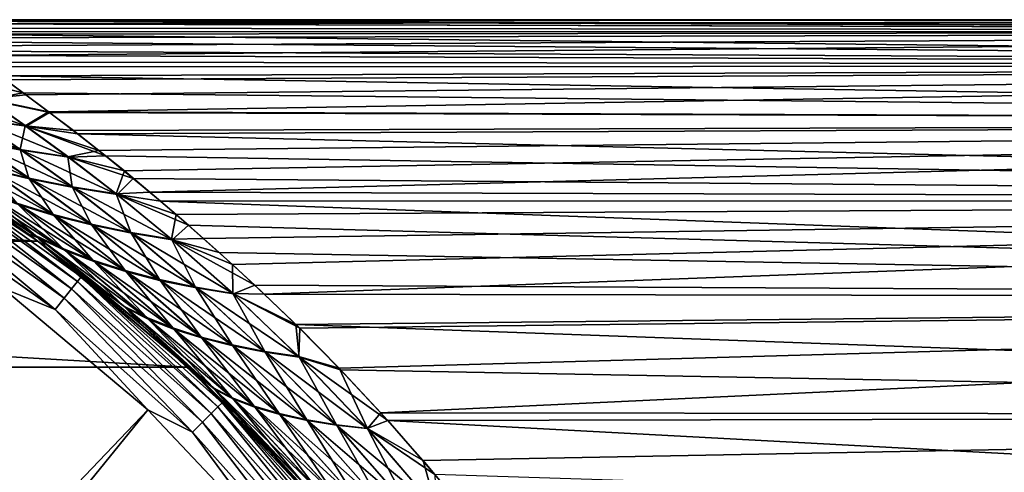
# Model space of a CAD drawing. Header units: metres. Extents: x -27 to 80, y -171 to 27.
# Tile 87 of 117: x 13 to 26, y 15 to 21. Entities that reach past the tile are written whole.
import ezdxf

# ---------------------------------------------------------------- set-up
doc = ezdxf.new("R2010")
doc.units = ezdxf.units.M
doc.layers.add('solid_509380_SW0003', color=7, linetype='CONTINUOUS')

msp = doc.modelspace()

# ---------------------------------------------------------------- linework, layer by layer
at = {"layer": 'solid_509380_SW0003'}
for points in [[(50.400002, 21, 68), (11.83674, 20.991247, 68.606224), (11.888473, 20.945227, 69.515747)], [(50.400002, 21, 68), (11.840511, 20.999556, 67.863503), (11.83674, 20.991247, 68.606224)], [(50.400002, 21, 68), (50.400002, 20.846886, 65.468727), (11.840511, 20.999556, 67.863503)], [(50.400002, 20.846886, 65.468727), (11.843533, 20.999453, 67.848419), (11.840511, 20.999556, 67.863503)], [(50.400002, 20.846886, 65.468727), (11.843839, 20.999336, 67.833038), (11.843533, 20.999453, 67.848419)], [(50.400002, 20.846886, 65.468727), (11.844754, 20.998825, 67.777863), (11.843839, 20.999336, 67.833038)], [(50.400002, 20.846886, 65.468727), (11.847364, 20.998165, 67.722404), (11.844754, 20.998825, 67.777863)], [(50.400002, 20.846886, 65.468727), (11.874346, 20.980562, 67.09668), (11.847364, 20.998165, 67.722404)], [(50.400002, 20.846886, 65.468727), (11.929841, 20.943851, 66.46537), (11.874346, 20.980562, 67.09668)], [(50.400002, 20.846886, 70.531273), (50.400002, 21, 68), (11.888473, 20.945227, 69.515747)], [(50.400002, 20.846886, 70.531273), (11.888473, 20.945227, 69.515747), (12.070222, 20.839594, 70.59063)], [(50.400002, 20.846886, 65.468727), (12.015174, 20.886652, 65.821053), (11.929841, 20.943851, 66.46537)], [(50.400002, 20.846886, 65.468727), (12.131053, 20.807856, 65.165726), (12.015174, 20.886652, 65.821053)], [(50.400002, 20.846886, 70.531273), (12.070222, 20.839594, 70.59063), (12.202706, 20.756502, 71.188675)], [(50.400002, 20.846886, 65.468727), (50.400002, 20.389778, 62.974373), (12.131053, 20.807856, 65.165726)], [(50.400002, 20.389778, 62.974373), (12.278581, 20.706553, 64.501617), (12.131053, 20.807856, 65.165726)], [(50.400002, 20.846886, 70.531273), (12.202706, 20.756502, 71.188675), (12.359319, 20.649984, 71.81813)], [(50.400002, 20.846886, 70.531273), (12.359319, 20.649984, 71.81813), (12.546106, 20.520332, 72.46273)], [(50.400002, 20.389778, 73.025627), (50.400002, 20.846886, 70.531273), (12.546106, 20.520332, 72.46273)], [(50.400002, 20.389778, 62.974373), (12.458069, 20.582047, 63.831146), (12.278581, 20.706553, 64.501617)], [(50.400002, 20.389778, 62.974373), (12.67213, 20.431772, 63.147919), (12.458069, 20.582047, 63.831146)], [(50.400002, 20.389778, 73.025627), (12.546106, 20.520332, 72.46273), (12.759885, 20.369438, 73.107445)], [(50.400002, 20.389778, 62.974373), (12.928591, 20.249016, 62.434269), (12.67213, 20.431772, 63.147919)], [(50.400002, 20.389778, 73.025627), (12.759885, 20.369438, 73.107445), (13.001044, 20.196699, 73.752678)], [(50.400002, 20.389778, 62.974373), (50.400002, 19.635342, 60.553299), (12.928591, 20.249016, 62.434269)], [(50.400002, 20.389778, 73.025627), (13.001044, 20.196699, 73.752678), (13.272794, 19.998852, 74.406708)], [(50.400002, 20.389778, 73.025627), (13.272794, 19.998852, 74.406708), (13.578171, 19.772844, 75.073517)], [(50.400002, 19.635342, 75.446701), (50.400002, 20.389778, 73.025627), (13.578171, 19.772844, 75.073517)], [(12.303998, 20.246668, 62.219055), (12.928591, 20.249016, 62.434269), (13.236654, 20.025423, 61.676838)], [(12.303998, 20.246668, 62.219055), (13.236654, 20.025423, 61.676838), (12.766061, 19.935738, 61.177338)], [(50.400002, 19.635342, 60.553299), (13.236654, 20.025423, 61.676838), (12.928591, 20.249016, 62.434269)], [(12.752725, 19.943848, 74.796547), (13.272794, 19.998852, 74.406708), (13.001044, 20.196699, 73.752678)], [(13.277223, 19.579365, 60.170708), (12.605167, 19.671686, 60.066864), (12.057627, 20.022131, 61.103424)], [(12.766061, 19.935738, 61.177338), (13.277223, 19.579365, 60.170708), (12.057627, 20.022131, 61.103424)], [(12.752725, 19.943848, 74.796547), (13.578171, 19.772844, 75.073517), (13.272794, 19.998852, 74.406708)], [(12.766061, 19.935738, 61.177338), (13.236654, 20.025423, 61.676838), (13.588834, 19.763775, 60.901184)], [(50.400002, 19.635342, 60.553299), (13.588834, 19.763775, 60.901184), (13.236654, 20.025423, 61.676838)], [(13.265855, 19.586298, 75.810249), (12.752725, 19.943848, 74.796547), (12.588454, 19.680763, 75.90667)], [(13.265855, 19.586298, 75.810249), (13.578171, 19.772844, 75.073517), (12.752725, 19.943848, 74.796547)], [(12.766061, 19.935738, 61.177338), (13.588834, 19.763775, 60.901184), (13.277223, 19.579365, 60.170708)], [(13.217561, 19.258507, 59.030636), (12.598442, 19.373531, 58.855576), (11.940674, 19.786272, 59.929718)], [(12.605167, 19.671686, 60.066864), (13.217561, 19.258507, 59.030636), (11.940674, 19.786272, 59.929718)], [(13.265855, 19.586298, 75.810249), (13.908404, 19.522552, 75.737572), (13.578171, 19.772844, 75.073517)], [(13.277223, 19.579365, 60.170708), (13.588834, 19.763775, 60.901184), (13.962263, 19.47872, 60.152744)], [(50.400002, 19.635342, 75.446701), (13.578171, 19.772844, 75.073517), (13.908404, 19.522552, 75.737572)], [(50.400002, 19.635342, 60.553299), (13.962263, 19.47872, 60.152744), (13.588834, 19.763775, 60.901184)], [(13.200399, 19.268677, 76.945267), (12.588454, 19.680763, 75.90667), (12.575646, 19.386251, 77.113052)], [(13.265855, 19.586298, 75.810249), (12.588454, 19.680763, 75.90667), (13.200399, 19.268677, 76.945267)], [(13.845866, 19.164898, 59.168102), (13.217561, 19.258507, 59.030636), (12.605167, 19.671686, 60.066864)], [(13.277223, 19.579365, 60.170708), (13.845866, 19.164898, 59.168102), (12.605167, 19.671686, 60.066864)], [(13.834255, 19.172518, 76.814735), (13.265855, 19.586298, 75.810249), (13.200399, 19.268677, 76.945267)], [(13.265855, 19.586298, 75.810249), (14.248863, 19.256521, 76.377731), (13.908404, 19.522552, 75.737572)], [(13.834255, 19.172518, 76.814735), (14.248863, 19.256521, 76.377731), (13.265855, 19.586298, 75.810249)], [(13.277223, 19.579365, 60.170708), (13.962263, 19.47872, 60.152744), (14.337209, 19.184029, 59.457573)], [(13.277223, 19.579365, 60.170708), (14.337209, 19.184029, 59.457573), (13.845866, 19.164898, 59.168102)], [(50.400002, 19.635342, 75.446701), (13.908404, 19.522552, 75.737572), (14.248863, 19.256521, 76.377731)], [(50.400002, 19.635342, 60.553299), (50.400002, 18.594576, 58.240814), (13.962263, 19.47872, 60.152744)], [(50.400002, 19.635342, 75.446701), (14.248863, 19.256521, 76.377731), (14.588346, 18.982351, 76.981667)], [(50.400002, 19.635342, 75.446701), (14.588346, 18.982351, 76.981667), (14.928681, 18.699154, 77.557281)], [(50.400002, 18.594576, 77.759186), (50.400002, 19.635342, 75.446701), (14.928681, 18.699154, 77.557281)], [(-13.436031, 18.047796), (-11.249993, 19.485575), (13.436031, 18.047796)], [(-11.249993, 19.485575), (11.249993, 19.485575), (13.436031, 18.047796)], [(13.305182, 18.14448, 53.459911), (13.436031, 18.047796), (11.249993, 19.485575)], [(12.528894, 18.688948, 54.293121), (13.305182, 18.14448, 53.459911), (11.249993, 19.485575)], [(11.8369, 19.134727, 80.935127), (11.25, 19.485571, 119.213844), (13.436069, 18.047771, 119.213844)], [(11.956537, 19.028721, 119.418648), (13.436069, 18.047771, 119.213844), (11.25, 19.485571, 119.213844)], [(13.338576, 18.8717, 57.755646), (12.784118, 19.004162, 57.508839), (11.992968, 19.509916, 58.646851)], [(12.598442, 19.373531, 58.855576), (13.338576, 18.8717, 57.755646), (11.992968, 19.509916, 58.646851)], [(50.400002, 18.594576, 58.240814), (14.337209, 19.184029, 59.457573), (13.962263, 19.47872, 60.152744)], [(13.316122, 18.885759, 78.21553), (12.575646, 19.386251, 77.113052), (12.756037, 19.021187, 78.455658)], [(13.200399, 19.268677, 76.945267), (12.575646, 19.386251, 77.113052), (13.316122, 18.885759, 78.21553)], [(13.909252, 18.759657, 57.965092), (13.338576, 18.8717, 57.755646), (12.598442, 19.373531, 58.855576)], [(13.217561, 19.258507, 59.030636), (13.909252, 18.759657, 57.965092), (12.598442, 19.373531, 58.855576)], [(13.892296, 18.77075, 78.012482), (13.200399, 19.268677, 76.945267), (13.316122, 18.885759, 78.21553)], [(13.834255, 19.172518, 76.814735), (13.200399, 19.268677, 76.945267), (13.892296, 18.77075, 78.012482)], [(14.490851, 18.668083, 58.132832), (13.909252, 18.759657, 57.965092), (13.217561, 19.258507, 59.030636)], [(13.845866, 19.164898, 59.168102), (14.490851, 18.668083, 58.132832), (13.217561, 19.258507, 59.030636)], [(13.834255, 19.172518, 76.814735), (14.588346, 18.982351, 76.981667), (14.248863, 19.256521, 76.377731)], [(13.845866, 19.164898, 59.168102), (14.337209, 19.184029, 59.457573), (14.707922, 18.88385, 58.813042)], [(50.400002, 18.594576, 58.240814), (14.707922, 18.88385, 58.813042), (14.337209, 19.184029, 59.457573)], [(12.706382, 18.568733, 81.901009), (11.8369, 19.134727, 80.935127), (13.436069, 18.047771, 119.213844)], [(13.663486, 18.38419, 56.340633), (13.183524, 18.529421, 56.027977), (12.250053, 19.156969, 57.230225)], [(12.784118, 19.004162, 57.508839), (13.663486, 18.38419, 56.340633), (12.250053, 19.156969, 57.230225)], [(14.479305, 18.676208, 77.850815), (14.588346, 18.982351, 76.981667), (13.834255, 19.172518, 76.814735)], [(14.479305, 18.676208, 77.850815), (13.834255, 19.172518, 76.814735), (13.892296, 18.77075, 78.012482)], [(13.845866, 19.164898, 59.168102), (14.707922, 18.88385, 58.813042), (14.490851, 18.668083, 58.132832)], [(11.914876, 18.962416, 119.609985), (11.848519, 18.85681, 119.774864), (13.885311, 17.411629, 119.774864)], [(11.956537, 19.028721, 119.418648), (11.914876, 18.962416, 119.609985), (13.963075, 17.509142, 119.609985)], [(13.963075, 17.509142, 119.609985), (11.914876, 18.962416, 119.609985), (13.885311, 17.411629, 119.774864)], [(14.011898, 17.570364, 119.418648), (13.436069, 18.047771, 119.213844), (11.956537, 19.028721, 119.418648)], [(14.011898, 17.570364, 119.418648), (11.956537, 19.028721, 119.418648), (13.963075, 17.509142, 119.609985)], [(13.637755, 18.40222, 79.628662), (12.756037, 19.021187, 78.455658), (13.152269, 18.550922, 79.935265)], [(13.316122, 18.885759, 78.21553), (12.756037, 19.021187, 78.455658), (13.637755, 18.40222, 79.628662)], [(14.167216, 18.258272, 56.618488), (13.663486, 18.38419, 56.340633), (12.784118, 19.004162, 57.508839)], [(13.338576, 18.8717, 57.755646), (14.167216, 18.258272, 56.618488), (12.784118, 19.004162, 57.508839)], [(14.479305, 18.676208, 77.850815), (14.928681, 18.699154, 77.557281), (14.588346, 18.982351, 76.981667)], [(11.848519, 18.85681, 119.774864), (11.761899, 18.718954, 119.902275), (13.7838, 17.28434, 119.902275)], [(13.885311, 17.411629, 119.774864), (11.848519, 18.85681, 119.774864), (13.7838, 17.28434, 119.902275)], [(13.400861, 18.120308, 81.906425), (12.268471, 18.905931, 80.622711), (12.706382, 18.568733, 81.901009)], [(12.694662, 18.718863, 80.269539), (12.268471, 18.905931, 80.622711), (13.400861, 18.120308, 81.906425)], [(12.311384, 18.877483, 55.327869), (13.439955, 18.090837, 54.051594), (12.528894, 18.688948, 54.293121)], [(13.798956, 17.920679, 54.442463), (13.439955, 18.090837, 54.051594), (12.311384, 18.877483, 55.327869)], [(12.731638, 18.693888, 55.687447), (13.798956, 17.920679, 54.442463), (12.311384, 18.877483, 55.327869)], [(14.146842, 18.272831, 79.356621), (13.316122, 18.885759, 78.21553), (13.637755, 18.40222, 79.628662)], [(13.892296, 18.77075, 78.012482), (13.316122, 18.885759, 78.21553), (14.146842, 18.272831, 79.356621)], [(14.689859, 18.151733, 56.855465), (14.167216, 18.258272, 56.618488), (13.338576, 18.8717, 57.755646)], [(13.909252, 18.759657, 57.965092), (14.689859, 18.151733, 56.855465), (13.338576, 18.8717, 57.755646)], [(14.490851, 18.668083, 58.132832), (14.707922, 18.88385, 58.813042), (15.0722, 18.579823, 58.212757)], [(50.400002, 18.594576, 58.240814), (15.0722, 18.579823, 58.212757), (14.707922, 18.88385, 58.813042)], [(11.761899, 18.718954, 119.902275), (11.6608, 18.558056, 119.983719), (13.665322, 17.135773, 119.983719)], [(13.7838, 17.28434, 119.902275), (11.761899, 18.718954, 119.902275), (13.665322, 17.135773, 119.983719)], [(13.439955, 18.090837, 54.051594), (13.305182, 18.14448, 53.459911), (12.528894, 18.688948, 54.293121)], [(13.76542, 17.946451, 81.521278), (12.694662, 18.718863, 80.269539), (13.400861, 18.120308, 81.906425)], [(13.152269, 18.550922, 79.935265), (12.694662, 18.718863, 80.269539), (13.76542, 17.946451, 81.521278)], [(14.194123, 17.768536, 54.812729), (13.798956, 17.920679, 54.442463), (12.731638, 18.693888, 55.687447)], [(13.183524, 18.529421, 56.027977), (14.194123, 17.768536, 54.812729), (12.731638, 18.693888, 55.687447)], [(14.674707, 18.162819, 79.125183), (13.892296, 18.77075, 78.012482), (14.146842, 18.272831, 79.356621)], [(14.479305, 18.676208, 77.850815), (13.892296, 18.77075, 78.012482), (14.674707, 18.162819, 79.125183)], [(15.225248, 18.064621, 57.046803), (14.689859, 18.151733, 56.855465), (13.909252, 18.759657, 57.965092)], [(14.490851, 18.668083, 58.132832), (15.225248, 18.064621, 57.046803), (13.909252, 18.759657, 57.965092)], [(14.479305, 18.676208, 77.850815), (15.277264, 18.40136, 78.118797), (14.928681, 18.699154, 77.557281)], [(15.215229, 18.072237, 78.939079), (15.277264, 18.40136, 78.118797), (14.479305, 18.676208, 77.850815)], [(15.215229, 18.072237, 78.939079), (14.479305, 18.676208, 77.850815), (14.674707, 18.162819, 79.125183)], [(14.490851, 18.668083, 58.132832), (15.0722, 18.579823, 58.212757), (15.444319, 18.259659, 57.627689)], [(14.490851, 18.668083, 58.132832), (15.444319, 18.259659, 57.627689), (15.225248, 18.064621, 57.046803)], [(50.400002, 18.594576, 77.759186), (14.928681, 18.699154, 77.557281), (15.277264, 18.40136, 78.118797)], [(13.665322, 17.135773, 119.983719), (11.6608, 18.558056, 119.983719), (12.966679, 17.417273, 120.013718)], [(13.57285, 17.945131, 82.819199), (12.706382, 18.568733, 81.901009), (13.436069, 18.047771, 119.213844)], [(13.400861, 18.120308, 81.906425), (12.706382, 18.568733, 81.901009), (13.57285, 17.945131, 82.819199)], [(14.165925, 17.790607, 81.156593), (13.152269, 18.550922, 79.935265), (13.76542, 17.946451, 81.521278)], [(13.637755, 18.40222, 79.628662), (13.152269, 18.550922, 79.935265), (14.165925, 17.790607, 81.156593)], [(14.621439, 17.634508, 55.152851), (14.194123, 17.768536, 54.812729), (13.183524, 18.529421, 56.027977)], [(13.663486, 18.38419, 56.340633), (14.621439, 17.634508, 55.152851), (13.183524, 18.529421, 56.027977)], [(50.400002, 18.594576, 58.240814), (50.400002, 17.282661, 56.070641), (15.0722, 18.579823, 58.212757)], [(50.400002, 17.282661, 56.070641), (15.444319, 18.259659, 57.627689), (15.0722, 18.579823, 58.212757)], [(50.400002, 18.594576, 77.759186), (15.277264, 18.40136, 78.118797), (15.641712, 18.082949, 78.677406)], [(50.400002, 18.594576, 77.759186), (15.641712, 18.082949, 78.677406), (16.029953, 17.734205, 79.247131)], [(50.400002, 18.594576, 77.759186), (16.029953, 17.734205, 79.247131), (16.454199, 17.340654, 79.844902)], [(50.400002, 17.282661, 79.929359), (50.400002, 18.594576, 77.759186), (16.454199, 17.340654, 79.844902)], [(14.598378, 17.652882, 80.821869), (13.637755, 18.40222, 79.628662), (14.165925, 17.790607, 81.156593)], [(14.146842, 18.272831, 79.356621), (13.637755, 18.40222, 79.628662), (14.598378, 17.652882, 80.821869)], [(15.215229, 18.072237, 78.939079), (15.641712, 18.082949, 78.677406), (15.277264, 18.40136, 78.118797)], [(15.075989, 17.518669, 55.455338), (14.621439, 17.634508, 55.152851), (13.663486, 18.38419, 56.340633)], [(14.167216, 18.258272, 56.618488), (15.075989, 17.518669, 55.455338), (13.663486, 18.38419, 56.340633)], [(15.057897, 17.533342, 80.524551), (14.146842, 18.272831, 79.356621), (14.598378, 17.652882, 80.821869)], [(14.674707, 18.162819, 79.125183), (14.146842, 18.272831, 79.356621), (15.057897, 17.533342, 80.524551)], [(15.225248, 18.064621, 57.046803), (15.444319, 18.259659, 57.627689), (15.855223, 17.894739, 57.010082)], [(50.400002, 17.282661, 56.070641), (15.855223, 17.894739, 57.010082), (15.444319, 18.259659, 57.627689)], [(13.305182, 18.14448, 53.459911), (14.07124, 17.557055, 52.665874), (13.436031, 18.047796)], [(14.617507, 17.152153, 52.79493), (14.07124, 17.557055, 52.665874), (13.305182, 18.14448, 53.459911)], [(13.439955, 18.090837, 54.051594), (14.617507, 17.152153, 52.79493), (13.305182, 18.14448, 53.459911)], [(15.552221, 17.421082, 55.713612), (15.075989, 17.518669, 55.455338), (14.167216, 18.258272, 56.618488)], [(14.689859, 18.151733, 56.855465), (15.552221, 17.421082, 55.713612), (14.167216, 18.258272, 56.618488)], [(15.538962, 17.432056, 80.271179), (14.674707, 18.162819, 79.125183), (15.057897, 17.533342, 80.524551)], [(15.215229, 18.072237, 78.939079), (14.674707, 18.162819, 79.125183), (15.538962, 17.432056, 80.271179)], [(16.043074, 17.341789, 55.922523), (15.552221, 17.421082, 55.713612), (14.689859, 18.151733, 56.855465)], [(15.225248, 18.064621, 57.046803), (16.043074, 17.341789, 55.922523), (14.689859, 18.151733, 56.855465)], [(-15.440451, 16.365894), (-13.436031, 18.047796), (15.440451, 16.365894)], [(-13.436031, 18.047796), (13.436031, 18.047796), (15.440451, 16.365894)], [(14.583037, 17.180214, 83.170151), (13.400861, 18.120308, 81.906425), (13.57285, 17.945131, 82.819199)], [(13.76542, 17.946451, 81.521278), (13.400861, 18.120308, 81.906425), (14.583037, 17.180214, 83.170151)], [(14.819859, 16.929909, 51.913189), (15.440451, 16.365894), (13.436031, 18.047796)], [(14.07124, 17.557055, 52.665874), (14.819859, 16.929909, 51.913189), (13.436031, 18.047796)], [(13.57285, 17.945131, 82.819199), (13.436069, 18.047771, 119.213844), (15.440436, 16.365908, 119.213844)], [(14.011898, 17.570364, 119.418648), (15.440436, 16.365908, 119.213844), (13.436069, 18.047771, 119.213844)], [(14.916958, 17.00123, 53.21233), (14.617507, 17.152153, 52.79493), (13.439955, 18.090837, 54.051594)], [(13.798956, 17.920679, 54.442463), (14.916958, 17.00123, 53.21233), (13.439955, 18.090837, 54.051594)], [(15.215229, 18.072237, 78.939079), (16.029953, 17.734205, 79.247131), (15.641712, 18.082949, 78.677406)], [(16.034555, 17.349066, 80.066872), (16.029953, 17.734205, 79.247131), (15.215229, 18.072237, 78.939079)], [(16.034555, 17.349066, 80.066872), (15.215229, 18.072237, 78.939079), (15.538962, 17.432056, 80.271179)], [(15.225248, 18.064621, 57.046803), (15.855223, 17.894739, 57.010082), (16.330975, 17.45676, 56.326889)], [(15.225248, 18.064621, 57.046803), (16.330975, 17.45676, 56.326889), (16.043074, 17.341789, 55.922523)], [(14.838667, 16.913425, 84.103279), (13.57285, 17.945131, 82.819199), (15.440436, 16.365908, 119.213844)], [(14.583037, 17.180214, 83.170151), (13.57285, 17.945131, 82.819199), (14.838667, 16.913425, 84.103279)], [(14.887758, 17.025465, 82.758202), (13.76542, 17.946451, 81.521278), (14.583037, 17.180214, 83.170151)], [(14.165925, 17.790607, 81.156593), (13.76542, 17.946451, 81.521278), (14.887758, 17.025465, 82.758202)], [(15.25715, 16.867123, 53.607674), (14.916958, 17.00123, 53.21233), (13.798956, 17.920679, 54.442463)], [(14.194123, 17.768536, 54.812729), (15.25715, 16.867123, 53.607674), (13.798956, 17.920679, 54.442463)], [(50.400002, 17.282661, 56.070641), (16.330975, 17.45676, 56.326889), (15.855223, 17.894739, 57.010082)], [(15.233, 16.887535, 82.368172), (14.165925, 17.790607, 81.156593), (14.887758, 17.025465, 82.758202)], [(14.598378, 17.652882, 80.821869), (14.165925, 17.790607, 81.156593), (15.233, 16.887535, 82.368172)], [(15.633595, 16.749929, 53.970737), (15.25715, 16.867123, 53.607674), (14.194123, 17.768536, 54.812729)], [(14.621439, 17.634508, 55.152851), (15.633595, 16.749929, 53.970737), (14.194123, 17.768536, 54.812729)], [(16.034555, 17.349066, 80.066872), (16.454199, 17.340654, 79.844902), (16.029953, 17.734205, 79.247131)], [(15.614297, 16.766516, 82.010246), (14.598378, 17.652882, 80.821869), (15.233, 16.887535, 82.368172)], [(15.057897, 17.533342, 80.524551), (14.598378, 17.652882, 80.821869), (15.614297, 16.766516, 82.010246)], [(16.040773, 16.649715, 54.293503), (15.633595, 16.749929, 53.970737), (14.621439, 17.634508, 55.152851)], [(15.075989, 17.518669, 55.455338), (16.040773, 16.649715, 54.293503), (14.621439, 17.634508, 55.152851)], [(13.963075, 17.509142, 119.609985), (13.885311, 17.411629, 119.774864), (15.747487, 15.747487, 119.774864)], [(14.011898, 17.570364, 119.418648), (13.963075, 17.509142, 119.609985), (15.83568, 15.83568, 119.609985)], [(15.83568, 15.83568, 119.609985), (13.963075, 17.509142, 119.609985), (15.747487, 15.747487, 119.774864)], [(15.891051, 15.891051, 119.418648), (15.440436, 16.365908, 119.213844), (14.011898, 17.570364, 119.418648)], [(15.891051, 15.891051, 119.418648), (14.011898, 17.570364, 119.418648), (15.83568, 15.83568, 119.609985)], [(14.617507, 17.152153, 52.79493), (14.819859, 16.929909, 51.913189), (14.07124, 17.557055, 52.665874)], [(16.026157, 16.662477, 81.692398), (15.057897, 17.533342, 80.524551), (15.614297, 16.766516, 82.010246)], [(15.538962, 17.432056, 80.271179), (15.057897, 17.533342, 80.524551), (16.026157, 16.662477, 81.692398)], [(16.472431, 16.566542, 54.568928), (16.040773, 16.649715, 54.293503), (15.075989, 17.518669, 55.455338)], [(15.552221, 17.421082, 55.713612), (16.472431, 16.566542, 54.568928), (15.075989, 17.518669, 55.455338)], [(8.018824, 8.586063, 120.187675), (14.901025, 15.794164, 120.013718), (12.966679, 17.417273, 120.013718)], [(13.665322, 17.135773, 119.983719), (12.966679, 17.417273, 120.013718), (14.901025, 15.794164, 120.013718)], [(13.885311, 17.411629, 119.774864), (13.7838, 17.28434, 119.902275), (15.632362, 15.632362, 119.902275)], [(15.747487, 15.747487, 119.774864), (13.885311, 17.411629, 119.774864), (15.632362, 15.632362, 119.902275)], [(16.46236, 16.575478, 81.421646), (15.538962, 17.432056, 80.271179), (16.026157, 16.662477, 81.692398)], [(16.034555, 17.349066, 80.066872), (15.538962, 17.432056, 80.271179), (16.46236, 16.575478, 81.421646)], [(16.920595, 16.500446, 54.791496), (16.472431, 16.566542, 54.568928), (15.552221, 17.421082, 55.713612)], [(16.043074, 17.341789, 55.922523), (16.920595, 16.500446, 54.791496), (15.552221, 17.421082, 55.713612)], [(16.034555, 17.349066, 80.066872), (16.928476, 16.88353, 80.487854), (16.454199, 17.340654, 79.844902)], [(16.91498, 16.50556, 81.203468), (16.928476, 16.88353, 80.487854), (16.034555, 17.349066, 80.066872)], [(16.91498, 16.50556, 81.203468), (16.034555, 17.349066, 80.066872), (16.46236, 16.575478, 81.421646)], [(16.043074, 17.341789, 55.922523), (16.330975, 17.45676, 56.326889), (16.874163, 16.934725, 55.581665)], [(16.043074, 17.341789, 55.922523), (16.874163, 16.934725, 55.581665), (16.920595, 16.500446, 54.791496)], [(50.400002, 17.282661, 56.070641), (16.874163, 16.934725, 55.581665), (16.330975, 17.45676, 56.326889)], [(50.400002, 17.282661, 79.929359), (16.454199, 17.340654, 79.844902), (16.928476, 16.88353, 80.487854)], [(13.7838, 17.28434, 119.902275), (13.665322, 17.135773, 119.983719), (15.497995, 15.497995, 119.983719)], [(15.632362, 15.632362, 119.902275), (13.7838, 17.28434, 119.902275), (15.497995, 15.497995, 119.983719)], [(50.400002, 17.282661, 56.070641), (50.400002, 15.718726, 54.074425), (16.874163, 16.934725, 55.581665)], [(50.400002, 17.282661, 79.929359), (16.928476, 16.88353, 80.487854), (17.453638, 16.352577, 81.175476)], [(50.400002, 17.282661, 79.929359), (17.453638, 16.352577, 81.175476), (18.011053, 15.757735, 81.881416)], [(50.400002, 15.718726, 81.925575), (50.400002, 17.282661, 79.929359), (18.011053, 15.757735, 81.881416)], [(15.497995, 15.497995, 119.983719), (13.665322, 17.135773, 119.983719), (14.901025, 15.794164, 120.013718)], [(15.778079, 16.087448, 84.386772), (14.583037, 17.180214, 83.170151), (14.838667, 16.913425, 84.103279)], [(14.887758, 17.025465, 82.758202), (14.583037, 17.180214, 83.170151), (15.778079, 16.087448, 84.386772)], [(14.617507, 17.152153, 52.79493), (15.805388, 16.062868, 51.586727), (14.819859, 16.929909, 51.913189)], [(16.04887, 15.937631, 52.026024), (15.805388, 16.062868, 51.586727), (14.617507, 17.152153, 52.79493)], [(14.916958, 17.00123, 53.21233), (16.04887, 15.937631, 52.026024), (14.617507, 17.152153, 52.79493)], [(16.026655, 15.95792, 83.952805), (14.887758, 17.025465, 82.758202), (15.778079, 16.087448, 84.386772)], [(15.233, 16.887535, 82.368172), (14.887758, 17.025465, 82.758202), (16.026655, 15.95792, 83.952805)], [(16.337622, 15.827936, 52.441906), (16.04887, 15.937631, 52.026024), (14.916958, 17.00123, 53.21233)], [(15.25715, 16.867123, 53.607674), (16.337622, 15.827936, 52.441906), (14.916958, 17.00123, 53.21233)], [(14.819859, 16.929909, 51.913189), (15.544559, 16.267042, 51.20364), (15.440451, 16.365894)], [(15.805388, 16.062868, 51.586727), (15.544559, 16.267042, 51.20364), (14.819859, 16.929909, 51.913189)], [(16.039108, 15.779639, 85.269104), (14.838667, 16.913425, 84.103279), (15.440436, 16.365908, 119.213844)], [(15.778079, 16.087448, 84.386772), (14.838667, 16.913425, 84.103279), (16.039108, 15.779639, 85.269104)], [(16.320286, 15.843934, 83.54213), (15.233, 16.887535, 82.368172), (16.026655, 15.95792, 83.952805)], [(15.614297, 16.766516, 82.010246), (15.233, 16.887535, 82.368172), (16.320286, 15.843934, 83.54213)], [(16.666697, 15.733873, 52.823528), (16.337622, 15.827936, 52.441906), (15.25715, 16.867123, 53.607674)], [(15.633595, 16.749929, 53.970737), (16.666697, 15.733873, 52.823528), (15.25715, 16.867123, 53.607674)], [(50.400002, 15.718726, 54.074425), (17.473572, 16.328323, 54.794476), (16.874163, 16.934725, 55.581665)], [(16.920595, 16.500446, 54.791496), (16.874163, 16.934725, 55.581665), (17.473572, 16.328323, 54.794476)], [(16.91498, 16.50556, 81.203468), (17.453638, 16.352577, 81.175476), (16.928476, 16.88353, 80.487854)], [(16.654047, 15.74558, 83.16555), (15.614297, 16.766516, 82.010246), (16.320286, 15.843934, 83.54213)], [(16.026157, 16.662477, 81.692398), (15.614297, 16.766516, 82.010246), (16.654047, 15.74558, 83.16555)], [(17.029968, 15.655505, 53.162373), (16.666697, 15.733873, 52.823528), (15.633595, 16.749929, 53.970737)], [(16.040773, 16.649715, 54.293503), (17.029968, 15.655505, 53.162373), (15.633595, 16.749929, 53.970737)], [(17.021837, 15.66292, 82.831543), (16.026157, 16.662477, 81.692398), (16.654047, 15.74558, 83.16555)], [(16.46236, 16.575478, 81.421646), (16.026157, 16.662477, 81.692398), (17.021837, 15.66292, 82.831543)], [(17.420488, 15.592884, 53.450966), (17.029968, 15.655505, 53.162373), (16.040773, 16.649715, 54.293503)], [(16.472431, 16.566542, 54.568928), (17.420488, 15.592884, 53.450966), (16.040773, 16.649715, 54.293503)], [(17.416744, 15.596007, 82.547554), (16.46236, 16.575478, 81.421646), (17.021837, 15.66292, 82.831543)], [(16.91498, 16.50556, 81.203468), (16.46236, 16.575478, 81.421646), (17.416744, 15.596007, 82.547554)], [(17.829386, 15.54605, 53.683453), (17.420488, 15.592884, 53.450966), (16.472431, 16.566542, 54.568928)], [(16.920595, 16.500446, 54.791496), (17.829386, 15.54605, 53.683453), (16.472431, 16.566542, 54.568928)], [(17.829941, 15.544882, 82.319412), (17.453638, 16.352577, 81.175476), (16.91498, 16.50556, 81.203468)], [(17.829941, 15.544882, 82.319412), (16.91498, 16.50556, 81.203468), (17.416744, 15.596007, 82.547554)], [(16.920595, 16.500446, 54.791496), (17.473572, 16.328323, 54.794476), (18.103512, 15.652136, 53.999619)], [(16.920595, 16.500446, 54.791496), (18.103512, 15.652136, 53.999619), (17.829386, 15.54605, 53.683453)], [(-17.235994, 14.462728), (-15.440451, 16.365894), (17.235994, 14.462728)], [(-15.440451, 16.365894), (15.440451, 16.365894), (17.235994, 14.462728)], [(16.039108, 15.779639, 85.269104), (15.440436, 16.365908, 119.213844), (17.236, 14.462721, 119.213844)], [(15.891051, 15.891051, 119.418648), (17.236, 14.462721, 119.213844), (15.440436, 16.365908, 119.213844)], [(16.900803, 14.853044, 49.917999), (17.235994, 14.462728), (15.440451, 16.365894)], [(16.239635, 15.573189, 50.538521), (16.900803, 14.853044, 49.917999), (15.440451, 16.365894)], [(15.544559, 16.267042, 51.20364), (16.239635, 15.573189, 50.538521), (15.440451, 16.365894)], [(17.829941, 15.544882, 82.319412), (18.011053, 15.757735, 81.881416), (17.453638, 16.352577, 81.175476)], [(50.400002, 15.718726, 54.074425), (18.103512, 15.652136, 53.999619), (17.473572, 16.328323, 54.794476)], [(15.805388, 16.062868, 51.586727), (16.239635, 15.573189, 50.538521), (15.544559, 16.267042, 51.20364)], [(16.942715, 14.856319, 85.526749), (15.778079, 16.087448, 84.386772), (16.039108, 15.779639, 85.269104)], [(16.026655, 15.95792, 83.952805), (15.778079, 16.087448, 84.386772), (16.942715, 14.856319, 85.526749)], [(15.805388, 16.062868, 51.586727), (16.9606, 14.836416, 50.456802), (16.239635, 15.573189, 50.538521)], [(17.155106, 14.741478, 50.911381), (16.9606, 14.836416, 50.456802), (15.805388, 16.062868, 51.586727)], [(16.04887, 15.937631, 52.026024), (17.155106, 14.741478, 50.911381), (15.805388, 16.062868, 51.586727)], [(17.14209, 14.756265, 85.077209), (16.026655, 15.95792, 83.952805), (16.942715, 14.856319, 85.526749)], [(16.320286, 15.843934, 83.54213), (16.026655, 15.95792, 83.952805), (17.14209, 14.756265, 85.077209)], [(17.39929, 14.660738, 51.341301), (17.155106, 14.741478, 50.911381), (16.04887, 15.937631, 52.026024)], [(16.337622, 15.827936, 52.441906), (17.39929, 14.660738, 51.341301), (16.04887, 15.937631, 52.026024)], [(8.018824, 8.586063, 120.187675), (8.586063, 8.018824, 120.187675), (14.901025, 15.794164, 120.013718)], [(8.586063, 8.018824, 120.187675), (16.63386, 13.957466, 120.013718), (14.901025, 15.794164, 120.013718)], [(15.497995, 15.497995, 119.983719), (14.901025, 15.794164, 120.013718), (16.63386, 13.957466, 120.013718)], [(15.83568, 15.83568, 119.609985), (15.747487, 15.747487, 119.774864), (17.411629, 13.885311, 119.774864)], [(15.891051, 15.891051, 119.418648), (15.83568, 15.83568, 119.609985), (17.509142, 13.963075, 119.609985)], [(17.509142, 13.963075, 119.609985), (15.83568, 15.83568, 119.609985), (17.411629, 13.885311, 119.774864)], [(17.570364, 14.011898, 119.418648), (17.236, 14.462721, 119.213844), (15.891051, 15.891051, 119.418648)], [(17.570364, 14.011898, 119.418648), (15.891051, 15.891051, 119.418648), (17.509142, 13.963075, 119.609985)], [(17.148724, 14.566099, 86.310547), (16.039108, 15.779639, 85.269104), (17.236, 14.462721, 119.213844)], [(16.942715, 14.856319, 85.526749), (16.039108, 15.779639, 85.269104), (17.148724, 14.566099, 86.310547)], [(17.390934, 14.670408, 84.652229), (16.320286, 15.843934, 83.54213), (17.14209, 14.756265, 85.077209)], [(16.654047, 15.74558, 83.16555), (16.320286, 15.843934, 83.54213), (17.390934, 14.670408, 84.652229)], [(17.687754, 14.594276, 51.73513), (17.39929, 14.660738, 51.341301), (16.337622, 15.827936, 52.441906)], [(16.666697, 15.733873, 52.823528), (17.687754, 14.594276, 51.73513), (16.337622, 15.827936, 52.441906)], [(15.632362, 15.632362, 119.902275), (15.497995, 15.497995, 119.983719), (17.135773, 13.665322, 119.983719)], [(15.747487, 15.747487, 119.774864), (15.632362, 15.632362, 119.902275), (17.28434, 13.7838, 119.902275)], [(17.28434, 13.7838, 119.902275), (15.632362, 15.632362, 119.902275), (17.135773, 13.665322, 119.983719)], [(17.411629, 13.885311, 119.774864), (15.747487, 15.747487, 119.774864), (17.28434, 13.7838, 119.902275)], [(17.683872, 14.598829, 84.263176), (16.654047, 15.74558, 83.16555), (17.390934, 14.670408, 84.652229)], [(17.021837, 15.66292, 82.831543), (16.654047, 15.74558, 83.16555), (17.683872, 14.598829, 84.263176)], [(18.013783, 14.54215, 52.083904), (17.687754, 14.594276, 51.73513), (16.666697, 15.733873, 52.823528)], [(17.029968, 15.655505, 53.162373), (18.013783, 14.54215, 52.083904), (16.666697, 15.733873, 52.823528)], [(18.014217, 14.541587, 83.918983), (17.021837, 15.66292, 82.831543), (17.683872, 14.598829, 84.263176)], [(17.416744, 15.596007, 82.547554), (17.021837, 15.66292, 82.831543), (18.014217, 14.541587, 83.918983)], [(18.369751, 14.504409, 52.379745), (18.013783, 14.54215, 52.083904), (17.029968, 15.655505, 53.162373)], [(17.420488, 15.592884, 53.450966), (18.369751, 14.504409, 52.379745), (17.029968, 15.655505, 53.162373)], [(17.829386, 15.54605, 53.683453), (18.103512, 15.652136, 53.999619), (18.730127, 14.93424, 53.236244)], [(17.829941, 15.544882, 82.319412), (18.574511, 15.120237, 82.573212), (18.011053, 15.757735, 81.881416)], [(50.400002, 15.718726, 81.925575), (18.011053, 15.757735, 81.881416), (18.574511, 15.120237, 82.573212)], [(50.400002, 15.718726, 54.074425), (50.400002, 13.925576, 52.281273), (18.103512, 15.652136, 53.999619)], [(50.400002, 13.925576, 52.281273), (18.730127, 14.93424, 53.236244), (18.103512, 15.652136, 53.999619)], [(50.400002, 15.718726, 81.925575), (18.574511, 15.120237, 82.573212), (19.125633, 14.456955, 83.23143)], [(50.400002, 13.925576, 83.718727), (50.400002, 15.718726, 81.925575), (19.125633, 14.456955, 83.23143)], [(16.9606, 14.836416, 50.456802), (16.900803, 14.853044, 49.917999), (16.239635, 15.573189, 50.538521)], [(18.374374, 14.498728, 83.62751), (17.416744, 15.596007, 82.547554), (18.014217, 14.541587, 83.918983)], [(17.829941, 15.544882, 82.319412), (17.416744, 15.596007, 82.547554), (18.374374, 14.498728, 83.62751)], [(18.745916, 14.481089, 52.616493), (18.369751, 14.504409, 52.379745), (17.420488, 15.592884, 53.450966)], [(17.829386, 15.54605, 53.683453), (18.745916, 14.481089, 52.616493), (17.420488, 15.592884, 53.450966)], [(17.829386, 15.54605, 53.683453), (18.730127, 14.93424, 53.236244), (18.745916, 14.481089, 52.616493)], [(18.754646, 14.47029, 83.39489), (18.574511, 15.120237, 82.573212), (17.829941, 15.544882, 82.319412)], [(18.754646, 14.47029, 83.39489), (17.829941, 15.544882, 82.319412), (18.374374, 14.498728, 83.62751)], [(17.135773, 13.665322, 119.983719), (15.497995, 15.497995, 119.983719), (16.63386, 13.957466, 120.013718)], [(18.754646, 14.47029, 83.39489), (19.125633, 14.456955, 83.23143), (18.574511, 15.120237, 82.573212)]]:
    msp.add_3dface(points, dxfattribs=at)

doc.saveas('drawing.dxf')
